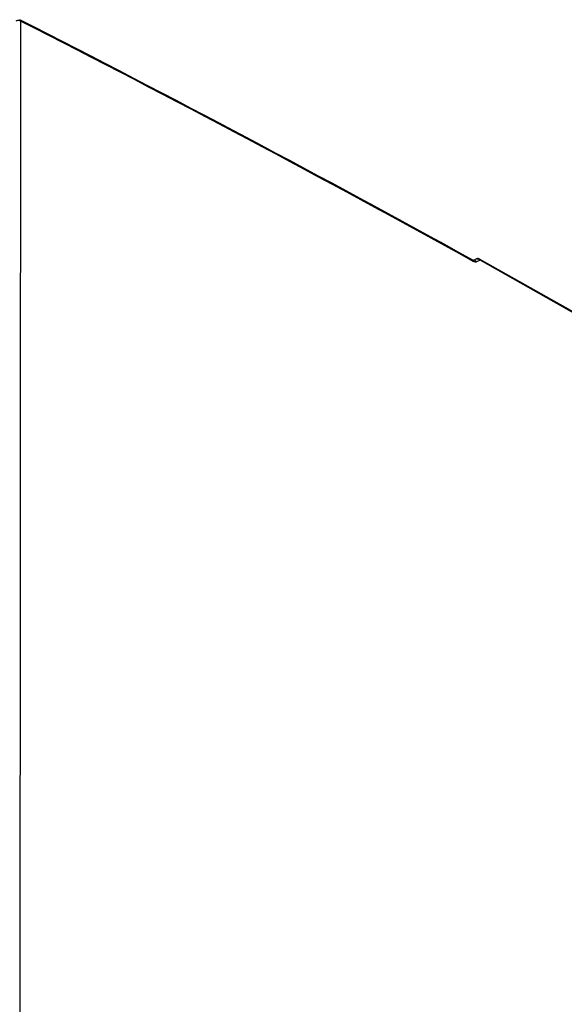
# Model space of a CAD drawing. Header units: millimetres. Extents: x 0 to 841, y 0 to 594.
# Tile 62 of 77: x 714 to 757, y 239 to 315. Entities that reach past the tile are written whole.
import ezdxf

# ---------------------------------------------------------------- set-up
doc = ezdxf.new("R2010")
doc.units = ezdxf.units.MM
doc.header["$LTSCALE"] = 46.255
doc.layers.get('0').update_dxf_attribs({"linetype": 'CONTINUOUS'})

msp = doc.modelspace()

# ---------------------------------------------------------------- linework, layer by layer
at = {"color": 9, "linetype": 'CONTINUOUS'}
for p, q in [((714.4653, 315.1936), (714.4135, 232.6071)), ((750.3424, 296.5337), (750.0761, 296.4124)), ((788.996, 274.6845), (750.3424, 296.5337))]:
    msp.add_line(p, q, dxfattribs=at)
at = {"color": 7, "linetype": 'CONTINUOUS'}
for p, q in [((750.0736, 296.6407), (749.8213, 296.5258)), ((749.8272, 296.5249), (749.8213, 296.5258)), ((788.9539, 274.7817), (750.3003, 296.6309))]:
    msp.add_line(p, q, dxfattribs=at)
msp.add_lwpolyline([(749.8213, 296.5258), (749.8179, 296.5265), (749.8122, 296.528), (749.8053, 296.5303), (749.7972, 296.5333), (749.788, 296.5374), (749.7778, 296.5424), (749.7713, 296.5458)], dxfattribs=at)
for centre, radius, start, end in [((181.2404, -732.8376), 1175.9497, 61.0880264, 63.0381061), ((750.1773, 296.4132), 0.25, 60.522142, 114.495724)]:
    msp.add_arc(centre, radius, start, end, dxfattribs=at)
at = {"color": 9, "linetype": 'CONTINUOUS'}
for centre, radius, start, end in [((181.2591, -732.9962), 1176.0148, 61.0883412, 63.0379082), ((749.8761, 296.3684), 0.1659, 107.473937, 108.66678), ((749.8761, 296.3682), 0.1662, 106.599642, 107.474), ((750.142, 296.4907), 0.1649, 111.29088, 114.495088)]:
    msp.add_arc(centre, radius, start, end, dxfattribs=at)
for points, knots in [([(714.4653, 315.1936), (714.4397, 315.2081), (714.3814, 315.229), (714.2888, 315.2373), (714.1976, 315.2238), (714.1418, 315.1994), (714.1183, 315.1834)], [0, 0, 0, 0, 0.2430476, 0.5050112, 0.7642323, 1, 1, 1, 1]), ([(714.4653, 315.1936), (714.4647, 315.2054), (714.4618, 315.2274), (714.4515, 315.2574), (714.4356, 315.2811), (714.4211, 315.2922), (714.4134, 315.2961)], [0, 0, 0, 0, 0.293511, 0.5536057, 0.7852344, 1, 1, 1, 1]), ([(749.7713, 296.5458), (749.7783, 296.542), (749.7914, 296.5311), (749.8053, 296.5082), (749.8137, 296.4796), (749.8155, 296.4586), (749.8156, 296.4474)], [0, 0, 0, 0, 0.2121199, 0.4424274, 0.7033042, 1, 1, 1, 1]), ([(750.0761, 296.4124), (750.0586, 296.4044), (750.0187, 296.3938), (749.9539, 296.3956), (749.8844, 296.4135), (749.8389, 296.4346), (749.8158, 296.4473)], [0, 0, 0, 0, 0.2133161, 0.4476089, 0.7093901, 1, 1, 1, 1]), ([(750.0761, 296.4124), (750.0621, 296.4347), (750.0288, 296.4749), (749.966, 296.5177), (749.8968, 296.5378), (749.8499, 296.5337), (749.8287, 296.5274)], [0, 0, 0, 0, 0.2712978, 0.5296685, 0.7715512, 1, 1, 1, 1]), ([(750.0821, 296.6443), (750.1037, 296.6527), (750.1524, 296.6605), (750.2257, 296.6426), (750.2925, 296.5991), (750.3277, 296.5571), (750.3424, 296.5337)], [0, 0, 0, 0, 0.2280445, 0.4690986, 0.7275612, 1, 1, 1, 1]), ([(750.3424, 296.5337), (750.3424, 296.5447), (750.341, 296.5654), (750.3331, 296.5936), (750.3198, 296.6163), (750.3071, 296.6271), (750.3003, 296.6309)], [0, 0, 0, 0, 0.2977293, 0.5588668, 0.788747, 1, 1, 1, 1])]:
    msp.add_open_spline(points, degree=3, knots=knots, dxfattribs=at)

doc.saveas('drawing.dxf')
